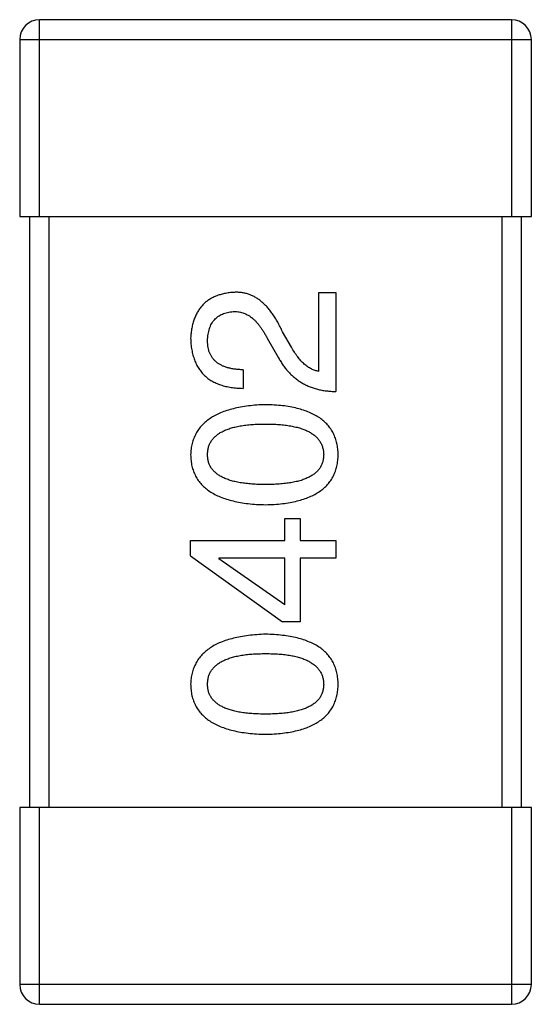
# Model space of a CAD drawing. Header units: millimetres. Extents: x 134 to 283, y 142 to 332.
# Tile 42 of 145: x 202.054 to 202.574, y 173.72 to 174.72. Entities that reach past the tile are written whole.
import ezdxf

# ---------------------------------------------------------------- set-up
doc = ezdxf.new("R2010")
doc.units = ezdxf.units.MM
doc.header["$LTSCALE"] = 0.1
doc.layers.get('0').update_dxf_attribs({"linetype": 'CONTINUOUS'})

msp = doc.modelspace()

# ---------------------------------------------------------------- linework, layer by layer
at = {"color": 7, "linetype": 'Continuous'}
for p, q in [((202.5538, 174.7202), (202.0738, 174.7202)), ((202.0738, 174.5202), (202.0738, 174.7202)), ((202.5538, 174.7202), (202.5538, 174.5202)), ((202.0538, 174.7002), (202.5738, 174.7002)), ((202.0538, 174.7002), (202.0538, 174.5202)), ((202.5738, 174.5202), (202.5738, 174.7002)), ((202.0538, 174.5202), (202.5738, 174.5202)), ((202.0638, 174.5202), (202.0638, 173.9202)), ((202.0838, 173.9202), (202.0838, 174.5202)), ((202.5438, 174.5202), (202.5438, 173.9202)), ((202.5638, 173.9202), (202.5638, 174.5202)), ((202.3578, 174.4433), (202.375, 174.4433)), ((202.3578, 174.363), (202.3578, 174.4433)), ((202.375, 174.4433), (202.375, 174.3425)), ((202.33, 174.3876), (202.3209, 174.4032)), ((202.3054, 174.3966), (202.3168, 174.3769)), ((202.2808, 174.3646), (202.2808, 174.3458)), ((202.3234, 174.2135), (202.339, 174.2135)), ((202.3234, 174.1913), (202.3234, 174.2135)), ((202.339, 174.2135), (202.339, 174.1913)), ((202.2275, 174.1913), (202.3234, 174.1913)), ((202.2275, 174.1758), (202.2275, 174.1913)), ((202.339, 174.1913), (202.375, 174.1913)), ((202.375, 174.1913), (202.375, 174.1733)), ((202.2275, 174.1758), (202.3209, 174.1085)), ((202.3234, 174.1733), (202.2562, 174.1733)), ((202.2562, 174.1733), (202.2562, 174.1725)), ((202.3234, 174.1258), (202.2562, 174.1725)), ((202.3234, 174.1258), (202.3234, 174.1733)), ((202.375, 174.1733), (202.339, 174.1733)), ((202.339, 174.1733), (202.339, 174.1085)), ((202.339, 174.1085), (202.3209, 174.1085)), ((202.5738, 173.9202), (202.0538, 173.9202)), ((202.0538, 173.9202), (202.0538, 173.7402)), ((202.0738, 173.7202), (202.0738, 173.9202)), ((202.5538, 173.9202), (202.5538, 173.7202)), ((202.5738, 173.7402), (202.5738, 173.9202)), ((202.5738, 173.7402), (202.0538, 173.7402)), ((202.0738, 173.7202), (202.5538, 173.7202))]:
    msp.add_line(p, q, dxfattribs=at)
for centre, start, end in [((202.0738, 174.7002), 90, 180), ((202.5538, 174.7002), 0, 90), ((202.0738, 173.7402), 180, 270), ((202.5538, 173.7402), 270, 0)]:
    msp.add_arc(centre, 0.02, start, end, dxfattribs=at)
for points, knots in [([(202.2718, 174.4433), (202.2701, 174.4432), (202.2668, 174.4429), (202.262, 174.4421), (202.2575, 174.441), (202.2533, 174.4396), (202.2495, 174.4378), (202.2459, 174.4357), (202.2427, 174.4333), (202.2397, 174.4305), (202.2371, 174.4274), (202.2348, 174.4239), (202.2328, 174.4202), (202.2311, 174.4161), (202.2297, 174.4117), (202.2286, 174.407), (202.2279, 174.4019), (202.2276, 174.3984), (202.2275, 174.3966)], [0, 0, 0, 0, 0.070688, 0.137741, 0.201612, 0.262778, 0.321223, 0.378455, 0.434411, 0.490146, 0.546362, 0.603392, 0.662208, 0.723401, 0.787372, 0.85442, 0.925153, 1, 1, 1, 1]), ([(202.3209, 174.4032), (202.3202, 174.4049), (202.3186, 174.4082), (202.3161, 174.4129), (202.3136, 174.4173), (202.3109, 174.4213), (202.3081, 174.425), (202.3053, 174.4284), (202.3023, 174.4314), (202.2993, 174.4341), (202.2962, 174.4365), (202.2929, 174.4385), (202.2896, 174.4402), (202.2862, 174.4415), (202.2827, 174.4425), (202.2792, 174.4431), (202.2755, 174.4434), (202.273, 174.4434), (202.2718, 174.4433)], [0, 0, 0, 0, 0.082731, 0.161257, 0.236138, 0.307554, 0.375712, 0.440848, 0.502916, 0.562567, 0.619798, 0.675716, 0.73039, 0.78386, 0.837315, 0.890547, 0.944917, 1, 1, 1, 1]), ([(202.2447, 174.3942), (202.2448, 174.3953), (202.2449, 174.3975), (202.2452, 174.4007), (202.2459, 174.4036), (202.2466, 174.4064), (202.2476, 174.409), (202.2487, 174.4114), (202.2501, 174.4135), (202.2516, 174.4155), (202.2534, 174.4172), (202.2553, 174.4188), (202.2575, 174.4201), (202.2598, 174.4213), (202.2623, 174.4222), (202.265, 174.4229), (202.2679, 174.4234), (202.2699, 174.4236), (202.2709, 174.4237)], [0, 0, 0, 0, 0.076112, 0.148436, 0.216883, 0.281466, 0.34298, 0.402356, 0.459881, 0.51546, 0.571111, 0.62658, 0.683162, 0.741007, 0.801404, 0.863825, 0.930544, 1, 1, 1, 1]), ([(202.2709, 174.4237), (202.2718, 174.4237), (202.2734, 174.4238), (202.2758, 174.4236), (202.2782, 174.4232), (202.2805, 174.4227), (202.2828, 174.4217), (202.285, 174.4206), (202.2873, 174.4193), (202.2894, 174.4177), (202.2916, 174.4159), (202.2937, 174.4139), (202.2957, 174.4115), (202.2978, 174.409), (202.2997, 174.4063), (202.3017, 174.4033), (202.3036, 174.4), (202.3048, 174.3978), (202.3054, 174.3966)], [0, 0, 0, 0, 0.052237, 0.103888, 0.155485, 0.207395, 0.259864, 0.31356, 0.369176, 0.4266, 0.486836, 0.550048, 0.61567, 0.685271, 0.75824, 0.834614, 0.915635, 1, 1, 1, 1]), ([(202.2275, 174.3966), (202.2276, 174.3946), (202.2278, 174.3907), (202.2286, 174.385), (202.2298, 174.3797), (202.2314, 174.3747), (202.2333, 174.3702), (202.2357, 174.366), (202.2384, 174.3622), (202.2416, 174.3588), (202.2451, 174.3558), (202.2491, 174.3532), (202.2534, 174.351), (202.2581, 174.3492), (202.2632, 174.3477), (202.2687, 174.3467), (202.2746, 174.346), (202.2787, 174.3459), (202.2808, 174.3458)], [0, 0, 0, 0, 0.07282, 0.141057, 0.2062, 0.267672, 0.326735, 0.383519, 0.439188, 0.494454, 0.549628, 0.605958, 0.66397, 0.72402, 0.787502, 0.854127, 0.925065, 1, 1, 1, 1]), ([(202.2808, 174.3646), (202.2793, 174.3647), (202.2765, 174.3648), (202.2724, 174.3652), (202.2686, 174.3659), (202.2651, 174.3667), (202.2618, 174.3678), (202.2588, 174.3691), (202.2561, 174.3706), (202.2537, 174.3724), (202.2516, 174.3743), (202.2497, 174.3765), (202.2482, 174.3789), (202.2469, 174.3816), (202.2459, 174.3844), (202.2452, 174.3875), (202.2448, 174.3907), (202.2447, 174.393), (202.2447, 174.3942)], [0, 0, 0, 0, 0.082594, 0.15978, 0.232961, 0.301462, 0.365595, 0.426678, 0.484662, 0.540809, 0.595146, 0.648401, 0.702272, 0.757102, 0.813447, 0.872233, 0.934055, 1, 1, 1, 1]), ([(202.3578, 174.363), (202.3565, 174.3633), (202.3539, 174.3638), (202.3501, 174.3654), (202.3465, 174.3676), (202.3429, 174.3704), (202.3395, 174.3738), (202.3362, 174.3778), (202.3329, 174.3825), (202.331, 174.3858), (202.33, 174.3876)], [0, 0, 0, 0, 0.103034, 0.208166, 0.318255, 0.434664, 0.559728, 0.695394, 0.841708, 1, 1, 1, 1]), ([(202.3168, 174.3769), (202.3176, 174.3756), (202.3191, 174.3729), (202.3216, 174.3691), (202.3243, 174.3655), (202.3272, 174.3622), (202.3302, 174.3591), (202.3335, 174.3563), (202.3368, 174.3538), (202.3404, 174.3515), (202.3441, 174.3494), (202.348, 174.3477), (202.3521, 174.3462), (202.3564, 174.3449), (202.3608, 174.3439), (202.3654, 174.3432), (202.3702, 174.3427), (202.3734, 174.3426), (202.375, 174.3425)], [0, 0, 0, 0, 0.065828, 0.130094, 0.192451, 0.254037, 0.313974, 0.373757, 0.433048, 0.492243, 0.551902, 0.611758, 0.672678, 0.734814, 0.798569, 0.863693, 0.930488, 1, 1, 1, 1]), ([(202.3037, 174.3292), (202.3007, 174.3291), (202.2949, 174.3288), (202.2864, 174.328), (202.2785, 174.3268), (202.2711, 174.3252), (202.2644, 174.3233), (202.2581, 174.3211), (202.2525, 174.3184), (202.2474, 174.3154), (202.2429, 174.312), (202.2389, 174.3083), (202.2356, 174.3042), (202.2328, 174.2998), (202.2306, 174.2949), (202.2289, 174.2897), (202.2279, 174.2842), (202.2276, 174.2804), (202.2275, 174.2784)], [0, 0, 0, 0, 0.088475, 0.171606, 0.249595, 0.322626, 0.391327, 0.455765, 0.516374, 0.573675, 0.628522, 0.681161, 0.732559, 0.783563, 0.83504, 0.887639, 0.942585, 1, 1, 1, 1]), ([(202.3775, 174.2784), (202.3774, 174.2804), (202.3772, 174.2843), (202.3763, 174.2899), (202.3748, 174.2951), (202.3727, 174.3), (202.37, 174.3046), (202.3668, 174.3087), (202.363, 174.3125), (202.3587, 174.3158), (202.3537, 174.3188), (202.3482, 174.3214), (202.3422, 174.3237), (202.3356, 174.3255), (202.3284, 174.3271), (202.3207, 174.3282), (202.3124, 174.3289), (202.3067, 174.3291), (202.3037, 174.3292)], [0, 0, 0, 0, 0.059134, 0.115603, 0.169236, 0.221572, 0.273254, 0.32474, 0.377319, 0.431815, 0.488555, 0.548609, 0.612242, 0.680182, 0.75251, 0.829782, 0.91231, 1, 1, 1, 1]), ([(202.2447, 174.2784), (202.2448, 174.2797), (202.2449, 174.2821), (202.2455, 174.2857), (202.2467, 174.289), (202.2483, 174.2921), (202.2505, 174.2949), (202.253, 174.2975), (202.256, 174.2998), (202.2595, 174.3019), (202.2635, 174.3037), (202.2679, 174.3053), (202.2727, 174.3066), (202.278, 174.3077), (202.2838, 174.3085), (202.29, 174.3091), (202.2967, 174.3095), (202.3014, 174.3095), (202.3037, 174.3095)], [0, 0, 0, 0, 0.050604, 0.098688, 0.145699, 0.191791, 0.238625, 0.286717, 0.337546, 0.391814, 0.449755, 0.512106, 0.579685, 0.652048, 0.730262, 0.814146, 0.904281, 1, 1, 1, 1]), ([(202.3037, 174.3095), (202.3061, 174.3095), (202.3106, 174.3095), (202.3172, 174.3091), (202.3234, 174.3085), (202.3291, 174.3077), (202.3344, 174.3066), (202.3392, 174.3053), (202.3436, 174.3037), (202.3475, 174.3019), (202.351, 174.2998), (202.3541, 174.2975), (202.3567, 174.2949), (202.3588, 174.2921), (202.3605, 174.289), (202.3618, 174.2857), (202.3625, 174.2821), (202.3627, 174.2797), (202.3628, 174.2784)], [0, 0, 0, 0, 0.094834, 0.184067, 0.267029, 0.344713, 0.417334, 0.484367, 0.546941, 0.604717, 0.65953, 0.710539, 0.759381, 0.806382, 0.853027, 0.900623, 0.949121, 1, 1, 1, 1]), ([(202.2275, 174.2784), (202.2276, 174.2764), (202.2278, 174.2725), (202.2287, 174.2669), (202.2303, 174.2616), (202.2325, 174.2567), (202.2352, 174.2522), (202.2386, 174.2481), (202.2425, 174.2443), (202.247, 174.241), (202.2521, 174.238), (202.2578, 174.2354), (202.264, 174.2331), (202.2708, 174.2313), (202.2782, 174.2297), (202.2862, 174.2286), (202.2948, 174.2279), (202.3007, 174.2277), (202.3037, 174.2276)], [0, 0, 0, 0, 0.057911, 0.113262, 0.165956, 0.217443, 0.268511, 0.319665, 0.372, 0.426129, 0.483365, 0.543779, 0.607756, 0.676562, 0.749704, 0.827713, 0.911177, 1, 1, 1, 1]), ([(202.3037, 174.2481), (202.3014, 174.2481), (202.2967, 174.2481), (202.29, 174.2485), (202.2838, 174.2491), (202.278, 174.2499), (202.2727, 174.251), (202.2679, 174.2522), (202.2635, 174.2538), (202.2595, 174.2556), (202.256, 174.2576), (202.253, 174.2598), (202.2505, 174.2623), (202.2483, 174.2651), (202.2467, 174.2681), (202.2455, 174.2713), (202.2449, 174.2748), (202.2448, 174.2772), (202.2447, 174.2784)], [0, 0, 0, 0, 0.096452, 0.187278, 0.271765, 0.350519, 0.423437, 0.491321, 0.554011, 0.612224, 0.666281, 0.717003, 0.764884, 0.811423, 0.856783, 0.902993, 0.950236, 1, 1, 1, 1]), ([(202.3628, 174.2784), (202.3627, 174.2772), (202.3626, 174.2748), (202.3619, 174.2713), (202.3608, 174.2681), (202.3591, 174.2651), (202.357, 174.2623), (202.3545, 174.2598), (202.3514, 174.2576), (202.3479, 174.2556), (202.344, 174.2538), (202.3396, 174.2522), (202.3347, 174.251), (202.3294, 174.2499), (202.3237, 174.2491), (202.3174, 174.2485), (202.3107, 174.2481), (202.3061, 174.2481), (202.3037, 174.2481)], [0, 0, 0, 0, 0.049766, 0.097012, 0.143225, 0.188786, 0.235079, 0.282962, 0.333687, 0.387747, 0.445963, 0.508657, 0.576545, 0.649868, 0.72822, 0.812712, 0.903543, 1, 1, 1, 1]), ([(202.3037, 174.2276), (202.3067, 174.2277), (202.3124, 174.2279), (202.3207, 174.2286), (202.3284, 174.2297), (202.3356, 174.2313), (202.3422, 174.2331), (202.3482, 174.2354), (202.3537, 174.238), (202.3586, 174.241), (202.363, 174.2443), (202.3668, 174.2481), (202.37, 174.2522), (202.3727, 174.2568), (202.3748, 174.2617), (202.3763, 174.2669), (202.3772, 174.2725), (202.3774, 174.2764), (202.3775, 174.2784)], [0, 0, 0, 0, 0.087693, 0.170223, 0.247496, 0.319826, 0.387768, 0.451403, 0.511459, 0.568358, 0.622671, 0.675251, 0.726739, 0.778422, 0.830759, 0.884394, 0.940865, 1, 1, 1, 1]), ([(202.3037, 174.0961), (202.3007, 174.0959), (202.2949, 174.0957), (202.2864, 174.0948), (202.2785, 174.0936), (202.2711, 174.0921), (202.2644, 174.0902), (202.2581, 174.0879), (202.2525, 174.0853), (202.2474, 174.0823), (202.2429, 174.0789), (202.2389, 174.0752), (202.2356, 174.0711), (202.2328, 174.0666), (202.2306, 174.0618), (202.2289, 174.0566), (202.2279, 174.051), (202.2276, 174.0472), (202.2275, 174.0452)], [0, 0, 0, 0, 0.088475, 0.171606, 0.249595, 0.322626, 0.391327, 0.455765, 0.516374, 0.573675, 0.628522, 0.681161, 0.732559, 0.783563, 0.83504, 0.887639, 0.942585, 1, 1, 1, 1]), ([(202.3775, 174.0452), (202.3774, 174.0472), (202.3772, 174.0511), (202.3763, 174.0567), (202.3748, 174.062), (202.3727, 174.0669), (202.37, 174.0714), (202.3668, 174.0756), (202.363, 174.0793), (202.3587, 174.0827), (202.3537, 174.0857), (202.3482, 174.0883), (202.3422, 174.0905), (202.3356, 174.0924), (202.3284, 174.0939), (202.3207, 174.095), (202.3124, 174.0958), (202.3067, 174.096), (202.3037, 174.0961)], [0, 0, 0, 0, 0.059134, 0.115603, 0.169236, 0.221572, 0.273254, 0.32474, 0.377319, 0.431815, 0.488555, 0.548609, 0.612242, 0.680182, 0.75251, 0.829782, 0.91231, 1, 1, 1, 1]), ([(202.2447, 174.0452), (202.2448, 174.0465), (202.2449, 174.049), (202.2455, 174.0525), (202.2467, 174.0559), (202.2483, 174.0589), (202.2505, 174.0617), (202.253, 174.0643), (202.256, 174.0666), (202.2595, 174.0687), (202.2635, 174.0705), (202.2679, 174.0721), (202.2727, 174.0734), (202.278, 174.0745), (202.2838, 174.0754), (202.29, 174.076), (202.2967, 174.0763), (202.3014, 174.0764), (202.3037, 174.0764)], [0, 0, 0, 0, 0.050604, 0.098688, 0.145699, 0.191791, 0.238625, 0.286717, 0.337546, 0.391814, 0.449755, 0.512106, 0.579685, 0.652048, 0.730262, 0.814146, 0.904281, 1, 1, 1, 1]), ([(202.3037, 174.0764), (202.3061, 174.0764), (202.3106, 174.0763), (202.3172, 174.076), (202.3234, 174.0754), (202.3291, 174.0745), (202.3344, 174.0735), (202.3392, 174.0721), (202.3436, 174.0706), (202.3475, 174.0687), (202.351, 174.0666), (202.3541, 174.0643), (202.3567, 174.0618), (202.3588, 174.0589), (202.3605, 174.0559), (202.3618, 174.0525), (202.3625, 174.049), (202.3627, 174.0465), (202.3628, 174.0452)], [0, 0, 0, 0, 0.094834, 0.184067, 0.267029, 0.344713, 0.417334, 0.484367, 0.546941, 0.604717, 0.65953, 0.710539, 0.759381, 0.806382, 0.853027, 0.900623, 0.949121, 1, 1, 1, 1]), ([(202.2275, 174.0452), (202.2276, 174.0433), (202.2278, 174.0394), (202.2287, 174.0337), (202.2303, 174.0285), (202.2325, 174.0236), (202.2352, 174.0191), (202.2386, 174.0149), (202.2425, 174.0112), (202.247, 174.0078), (202.2521, 174.0048), (202.2578, 174.0022), (202.264, 174), (202.2708, 173.9981), (202.2782, 173.9966), (202.2862, 173.9955), (202.2948, 173.9947), (202.3007, 173.9945), (202.3037, 173.9944)], [0, 0, 0, 0, 0.057911, 0.113262, 0.165956, 0.217443, 0.268511, 0.319665, 0.372, 0.426129, 0.483365, 0.543779, 0.607756, 0.676562, 0.749704, 0.827713, 0.911177, 1, 1, 1, 1]), ([(202.3037, 174.0149), (202.3014, 174.0149), (202.2967, 174.015), (202.29, 174.0154), (202.2838, 174.0159), (202.278, 174.0167), (202.2727, 174.0178), (202.2679, 174.0191), (202.2635, 174.0206), (202.2595, 174.0224), (202.256, 174.0244), (202.253, 174.0266), (202.2505, 174.0292), (202.2483, 174.0319), (202.2467, 174.0349), (202.2455, 174.0381), (202.2449, 174.0416), (202.2448, 174.044), (202.2447, 174.0452)], [0, 0, 0, 0, 0.096452, 0.187278, 0.271765, 0.350519, 0.423437, 0.491321, 0.554011, 0.612224, 0.666281, 0.717003, 0.764884, 0.811423, 0.856783, 0.902993, 0.950236, 1, 1, 1, 1]), ([(202.3037, 173.9944), (202.3067, 173.9945), (202.3124, 173.9947), (202.3207, 173.9955), (202.3284, 173.9966), (202.3356, 173.9981), (202.3422, 174), (202.3482, 174.0022), (202.3537, 174.0048), (202.3586, 174.0078), (202.363, 174.0112), (202.3668, 174.0149), (202.37, 174.0191), (202.3727, 174.0236), (202.3748, 174.0285), (202.3763, 174.0337), (202.3772, 174.0394), (202.3774, 174.0433), (202.3775, 174.0452)], [0, 0, 0, 0, 0.087693, 0.170223, 0.247496, 0.319826, 0.387768, 0.451403, 0.511459, 0.568358, 0.622671, 0.675251, 0.726739, 0.778422, 0.830759, 0.884394, 0.940865, 1, 1, 1, 1]), ([(202.3628, 174.0452), (202.3627, 174.044), (202.3626, 174.0416), (202.3619, 174.0381), (202.3608, 174.0349), (202.3591, 174.0319), (202.357, 174.0292), (202.3545, 174.0266), (202.3514, 174.0244), (202.3479, 174.0224), (202.344, 174.0206), (202.3396, 174.0191), (202.3347, 174.0178), (202.3294, 174.0167), (202.3237, 174.0159), (202.3174, 174.0154), (202.3107, 174.015), (202.3061, 174.0149), (202.3037, 174.0149)], [0, 0, 0, 0, 0.049766, 0.097012, 0.143225, 0.188786, 0.235079, 0.282962, 0.333687, 0.387747, 0.445963, 0.508657, 0.576545, 0.649868, 0.72822, 0.812712, 0.903543, 1, 1, 1, 1])]:
    msp.add_open_spline(points, degree=3, knots=knots, dxfattribs=at)

doc.saveas('drawing.dxf')
